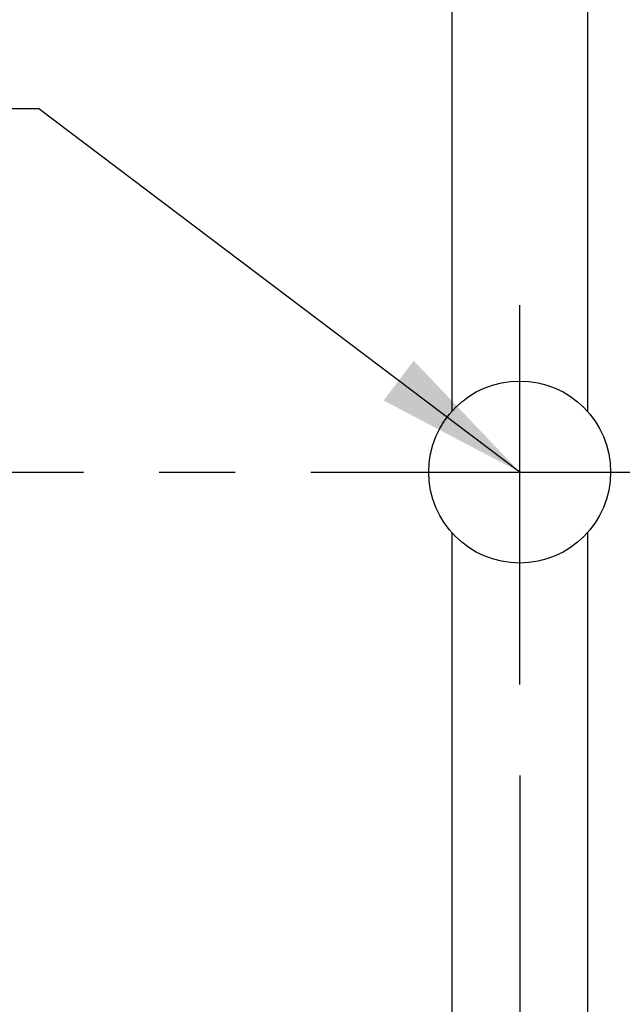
# Model space of a CAD drawing. Header units: millimetres. Extents: x -69 to 445, y -85 to 100.
# Tile 67 of 112: x 263 to 273, y -9 to 7. Entities that reach past the tile are written whole.
import ezdxf

# ---------------------------------------------------------------- set-up
doc = ezdxf.new("R2010")
doc.units = ezdxf.units.MM
doc.linetypes.add('CENTER', pattern=[2, 1.25, -0.25, 0.25, -0.25])
for name, color, linetype in [('CL', 1, 'CENTER'), ('DIM', 4, 'Continuous'), ('OUT', 3, 'Continuous')]:
    doc.layers.add(name, color=color, linetype=linetype)
doc.styles.add('DIM-7', font='SIMPLEX.shx', dxfattribs={"width": 0.7, "bigfont": 'chineset.shx'})
doc.dimstyles.new('CNS', dxfattribs={"dimtxt": 3.5, "dimasz": 2.5, "dimexe": 1, "dimexo": 1.5, "dimgap": 0.09, "dimtad": 0, "dimdsep": 46, "dimtxsty": 'DIM-7', "dimcen": 0.09, "dimclrd": 1, "dimclre": 1, "dimclrt": 4, "dimadec": 0, "dimazin": 0, "dimtfac": 1, "dimtix": 1, "dimtmove": 2, "dimatfit": 3, "dimfxl": 1, "dimtvp": 0.971429, "dimtolj": 1, "dimarcsym": 0})

# ---------------------------------------------------------------- blocks, each defined once
blk = doc.blocks.new('*D16')
at = {"layer": 'DEFPOINTS', "color": 0}
for p in [(271.444, -3.5), (301.444, -38), (271.444, -49.992)]:
    blk.add_point(p, dxfattribs=at)
at = {"layer": 'DIM', "color": 0, "lineweight": -2}
for p, q in [((271.444, -5), (271.444, -50.992)), ((301.444, -39.5), (301.444, -50.992)), ((298.944, -49.992), (273.944, -49.992))]:
    blk.add_line(p, q, dxfattribs=at)
at = {"layer": 'DIM', "color": 0}
for points in [[(273.944, -49.575), (273.944, -50.408), (271.444, -49.992)], [(298.944, -49.575), (298.944, -50.408), (301.444, -49.992)]]:
    blk.add_solid(points, dxfattribs=at)
at = {"layer": 'DIM', "color": 0, "insert": (286.444, -46.592), "char_height": 3.5, "attachment_point": 5, "style": 'DIM-7'}
blk.add_mtext('\\A1;30', dxfattribs=at)

msp = doc.modelspace()

# ---------------------------------------------------------------- linework, layer by layer
at = {"layer": 'CL', "color": 7, "ltscale": 5}
for p, q in [((271.444, -3.5), (271.444, 3.5)), ((228, 0), (318.444, 0))]:
    msp.add_line(p, q, dxfattribs=at)
at = {"layer": 'OUT', "color": 0}
for p, q in [((270.326, 24.5), (270.326, 1)), ((272.562, 24.5), (272.562, 1)), ((270.326, -1), (270.326, -24.5)), ((272.562, -1), (272.562, -24.5))]:
    msp.add_line(p, q, dxfattribs=at)
msp.add_circle((271.444, 0), 1.5, dxfattribs=at)

# ---------------------------------------------------------------- dimensions: what is measured, and where the dimension line sits
at = {"layer": 'DIM', "color": 7}
dim = msp.add_linear_dim(base=(271.444, -49.992), p1=(301.444, -38), p2=(271.444, -3.5), dimstyle='CNS', override={"dimclrd": 0, "dimclre": 0, "dimclrt": 0}, dxfattribs=at)
dim.commit()
dim.dimension.update_dxf_attribs({"geometry": '*D16', "text_midpoint": (286.444, -46.592)})

# ---------------------------------------------------------------- leaders
at = {"layer": 'DIM', "color": 7, "annotation_type": 0, "has_hookline": 1, "hookline_direction": 1, "text_width": 14.7}
msp.add_leader([(271.444, 0), (263.516, 5.983), (261.016, 5.983)], dimstyle='CNS', override={"dimtad": 1, "dimclrd": 7, "dimclre": 4}, dxfattribs=at)

doc.saveas('drawing.dxf')
